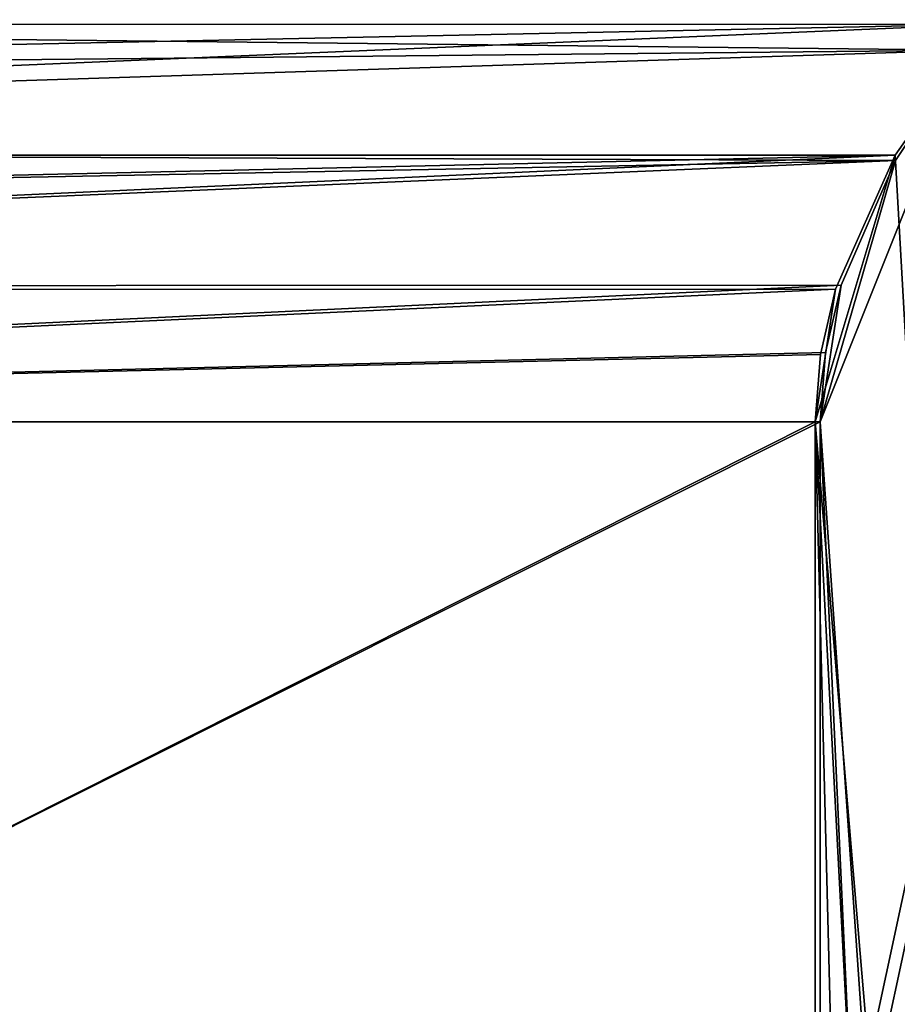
# Model space of a CAD drawing. Header units: metres. Extents: x 0 to 808, y -804 to 0.
# Tile 86 of 109: x 509 to 643, y -272 to -122. Entities that reach past the tile are written whole.
import ezdxf

# ---------------------------------------------------------------- set-up
doc = ezdxf.new("R2010")
doc.units = ezdxf.units.M

msp = doc.modelspace()

# ---------------------------------------------------------------- linework, layer by layer
at = {"layer": 'top0123458'}
for points in [[(120.582596, -727.197693, 114.917824), (120.582596, -76.835205, 114.917824), (602.851624, -402.016144, 106.499786)], [(120.582596, -76.835205, 114.917824), (603.975037, -389.770264, 106.480179), (602.851624, -402.016144, 106.499786)], [(680.857727, -82.481476, 105.138191), (622.559387, -354.430237, 106.155792), (120.582596, -76.835205, 114.917824)], [(622.559387, -354.430237, 106.155792), (612.976318, -366.514282, 106.323059), (120.582596, -76.835205, 114.917824)], [(120.582596, -76.835205, 114.917824), (612.976318, -366.514282, 106.323059), (607.575745, -377.245148, 106.417328)], [(607.575745, -377.245148, 106.417328), (603.975037, -389.770264, 106.480179), (120.582596, -76.835205, 114.917824)], [(118.575203, -725.486145, 117.953323), (605.043579, -402.016144, 109.461983), (118.575211, -78.546761, 117.953323)], [(609.617432, -378.032806, 109.382149), (614.846802, -367.642334, 109.290871), (118.575211, -78.546761, 117.953323)], [(614.846802, -367.642334, 109.290871), (624.124634, -355.943359, 109.128922), (118.575211, -78.546761, 117.953323)], [(118.575211, -78.546761, 117.953323), (624.124634, -355.943359, 109.128922), (682.522278, -84.230042, 108.109589)], [(118.575211, -78.546761, 117.953323), (605.043579, -402.016144, 109.461983), (606.131226, -390.159637, 109.443001)], [(606.131226, -390.159637, 109.443001), (609.617432, -378.032806, 109.382149), (118.575211, -78.546761, 117.953323)], [(634.641602, -344.845734, 105.944893), (622.559387, -354.430237, 106.155792), (680.857727, -82.481476, 105.138191)], [(645.370789, -339.444305, 105.757614), (634.641602, -344.845734, 105.944893), (680.857727, -82.481476, 105.138191)], [(624.124634, -355.943359, 109.128922), (635.821777, -346.664154, 108.924751), (682.522278, -84.230042, 108.109589)], [(682.522278, -84.230042, 108.109589), (635.821777, -346.664154, 108.924751), (646.210693, -341.43396, 108.743408)]]:
    msp.add_3dface(points, dxfattribs=at)
at = {"layer": 'top0123459'}
for points in [[(173.849594, -122.610939, 2152.858643), (156.902939, -104.094276, 2141.562012), (674.09967, -103.791267, 2141.340332)], [(656.636841, -122.588127, 2152.847412), (173.849594, -122.610939, 2152.858643), (674.09967, -103.791267, 2141.340332)], [(653.800293, -126.54689, 2157.919189), (666.464355, -111.601944, 2150.061279), (172.412704, -121.216446, 2155.387451)], [(179.263214, -131.323822, 2159.953857), (653.800293, -126.54689, 2157.919189), (172.412704, -121.216446, 2155.387451)], [(180.547913, -132.493057, 2157.32373), (173.849594, -122.610939, 2152.858643), (656.636841, -122.588127, 2152.847412)], [(185.957458, -142.567093, 2160.929688), (180.547913, -132.493057, 2157.32373), (656.636841, -122.588127, 2152.847412)], [(185.957458, -142.567093, 2160.929688), (656.636841, -122.588127, 2152.847412), (642.57135, -142.544632, 2160.922852)], [(674.09967, -700.241394, 2141.340332), (642.57135, -142.544632, 2160.922852), (656.636841, -122.588127, 2152.847412)], [(653.800293, -126.54689, 2157.919189), (179.263214, -131.323822, 2159.953857), (184.795959, -141.627411, 2163.64209)], [(642.614624, -143.37236, 2164.176758), (653.800293, -126.54689, 2157.919189), (184.795959, -141.627411, 2163.64209)], [(653.800293, -126.54689, 2157.919189), (631.100647, -183.24324, 2170), (666.464355, -692.430725, 2150.061279)], [(653.800293, -126.54689, 2157.919189), (642.614624, -143.37236, 2164.176758), (631.100647, -183.24324, 2170)], [(642.614624, -143.37236, 2164.176758), (184.795959, -141.627411, 2163.64209), (189.062439, -152.127319, 2166.486084)], [(190.127792, -152.830765, 2163.709717), (185.957458, -142.567093, 2160.929688), (642.57135, -142.544632, 2160.922852)], [(190.127792, -152.830765, 2163.709717), (642.57135, -142.544632, 2160.922852), (193.028717, -163.06102, 2165.643555)], [(642.57135, -142.544632, 2160.922852), (633.469421, -162.999954, 2165.634277), (193.028717, -163.06102, 2165.643555)], [(630.385498, -183.24324, 2167.144043), (642.57135, -142.544632, 2160.922852), (674.09967, -700.241394, 2141.340332)], [(633.469421, -162.999954, 2165.634277), (642.57135, -142.544632, 2160.922852), (630.385498, -183.24324, 2167.144043)], [(192.03038, -162.593063, 2168.4646), (642.614624, -143.37236, 2164.176758), (189.062439, -152.127319, 2166.486084)], [(634.318787, -162.383408, 2168.433105), (642.614624, -143.37236, 2164.176758), (192.03038, -162.593063, 2168.4646)], [(642.614624, -143.37236, 2164.176758), (634.318787, -162.383408, 2168.433105), (631.100647, -183.24324, 2170)], [(194.333832, -183.24324, 2170), (634.318787, -162.383408, 2168.433105), (192.03038, -162.593063, 2168.4646)], [(193.028717, -163.06102, 2165.643555), (633.469421, -162.999954, 2165.634277), (195.279739, -183.24324, 2167.144043)], [(631.933838, -172.663193, 2169.598633), (634.318787, -162.383408, 2168.433105), (194.333832, -183.24324, 2170)], [(633.469421, -162.999954, 2165.634277), (631.183472, -172.978195, 2166.757568), (195.279739, -183.24324, 2167.144043)], [(631.183472, -172.978195, 2166.757568), (633.469421, -162.999954, 2165.634277), (630.385498, -183.24324, 2167.144043)], [(631.100647, -183.24324, 2170), (634.318787, -162.383408, 2168.433105), (631.933838, -172.663193, 2169.598633)], [(631.100647, -183.24324, 2170), (631.933838, -172.663193, 2169.598633), (194.333832, -183.24324, 2170)], [(195.279739, -183.24324, 2167.144043), (631.183472, -172.978195, 2166.757568), (630.385498, -183.24324, 2167.144043)], [(631.100647, -620.789429, 2170), (631.100647, -183.24324, 2170), (194.333832, -402.016327, 2170)], [(194.333832, -402.016327, 2170), (631.100647, -183.24324, 2170), (194.333832, -183.24324, 2170)], [(195.279739, -402.016327, 2167.144043), (630.385498, -183.24324, 2167.144043), (630.385498, -620.789429, 2167.144043)], [(195.279739, -402.016327, 2167.144043), (195.279739, -183.24324, 2167.144043), (630.385498, -183.24324, 2167.144043)], [(656.636841, -681.444519, 2152.847412), (630.385498, -183.24324, 2167.144043), (674.09967, -700.241394, 2141.340332)], [(656.636841, -681.444519, 2152.847412), (642.57135, -661.488037, 2160.922852), (630.385498, -183.24324, 2167.144043)], [(642.57135, -661.488037, 2160.922852), (630.385498, -620.789429, 2167.144043), (630.385498, -183.24324, 2167.144043)], [(666.464355, -692.430725, 2150.061279), (631.100647, -183.24324, 2170), (653.800293, -677.485779, 2157.919189)], [(631.100647, -183.24324, 2170), (631.100647, -620.789429, 2170), (653.800293, -677.485779, 2157.919189)]]:
    msp.add_3dface(points, dxfattribs=at)

doc.saveas('drawing.dxf')
